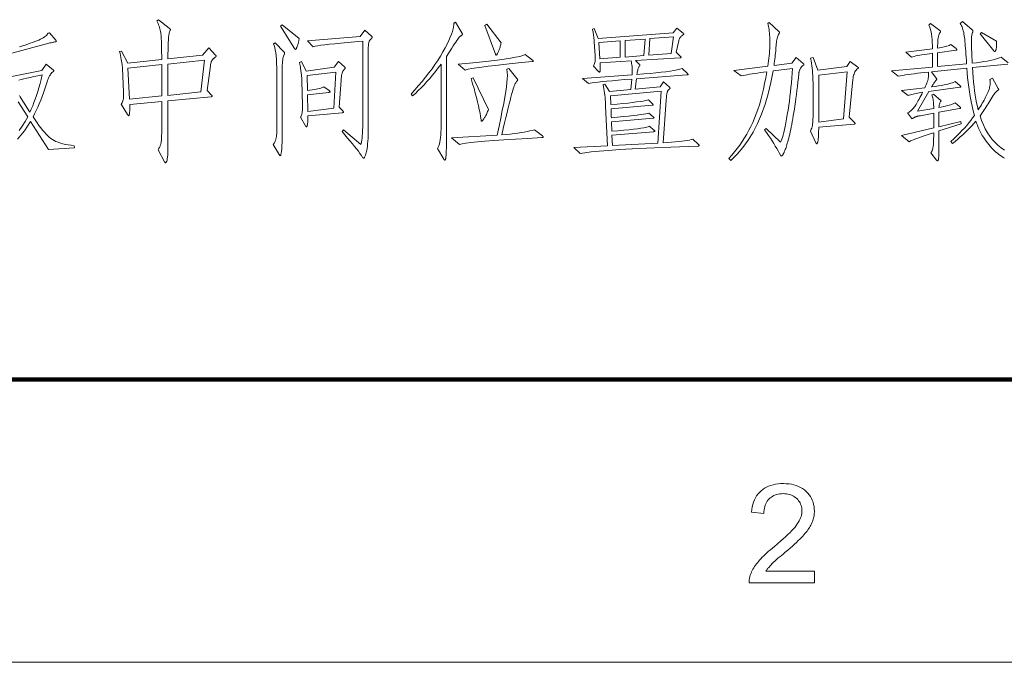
# Model space of a CAD drawing. Extents: x 0 to 1189, y 0 to 841.
# Tile 26 of 129: x 84 to 119, y 10 to 33. Entities that reach past the tile are written whole.
import ezdxf

# ---------------------------------------------------------------- set-up
doc = ezdxf.new("R2010")
doc.units = 0

msp = doc.modelspace()

# ---------------------------------------------------------------- linework, layer by layer
at = {"color": 7, "lineweight": 100}
msp.add_line((20, 20), (1169, 20), dxfattribs=at)
at = {"color": 7, "lineweight": 13}
msp.add_line((10, 10), (1179, 10), dxfattribs=at)
for points in [[(91.406, 31.469), (91.41, 31.465), (91.413, 31.461), (91.417, 31.457), (91.419, 31.453), (91.422, 31.449), (91.423, 31.446), (91.425, 31.442), (91.426, 31.439), (91.427, 31.435), (91.427, 31.432), (91.426, 31.429), (91.425, 31.425), (91.422, 31.42), (91.418, 31.416), (91.413, 31.41), (91.407, 31.405), (91.4, 31.398), (91.391, 31.392), (91.382, 31.384), (91.371, 31.377), (91.361, 31.369), (91.35, 31.36), (91.34, 31.352), (91.33, 31.343), (91.321, 31.334), (91.312, 31.324), (91.303, 31.315), (91.295, 31.305), (91.287, 31.295), (91.279, 31.284), (91.272, 31.273), (91.265, 31.259), (91.258, 31.244), (91.252, 31.227), (91.246, 31.208), (91.24, 31.187), (91.235, 31.164), (91.23, 31.139), (91.225, 31.112), (91.221, 31.084), (91.105, 30.213), (91.263, 30.054), (91.268, 30.049), (91.273, 30.044), (91.277, 30.04), (91.28, 30.035), (91.283, 30.031), (91.285, 30.027), (91.287, 30.024), (91.289, 30.021), (91.289, 30.017), (91.29, 30.015), (91.289, 30.012), (91.288, 30.01), (91.286, 30.007), (91.283, 30.005), (91.279, 30.003), (91.274, 30.002), (91.269, 30), (91.263, 29.999), (91.255, 29.997), (91.247, 29.996), (89.722, 29.854), (89.722, 28.222), (89.721, 28.116), (89.718, 28.021), (89.714, 27.937), (89.707, 27.864), (89.699, 27.803), (89.689, 27.752), (89.678, 27.713), (89.664, 27.685), (89.649, 27.668), (89.632, 27.663), (89.63, 27.663), (89.627, 27.664), (89.625, 27.666), (89.622, 27.669), (89.619, 27.672), (89.616, 27.676), (89.612, 27.681), (89.608, 27.687), (89.604, 27.693), (89.6, 27.7), (89.373, 28.122), (89.39, 28.148), (89.405, 28.174), (89.418, 28.199), (89.431, 28.224), (89.442, 28.248), (89.452, 28.272), (89.461, 28.295), (89.468, 28.318), (89.474, 28.34), (89.479, 28.362), (89.483, 28.386), (89.486, 28.413), (89.49, 28.443), (89.492, 28.477), (89.495, 28.515), (89.497, 28.556), (89.498, 28.601), (89.499, 28.649), (89.5, 28.7), (89.5, 28.756), (89.5, 29.833), (88.37, 29.727), (88.371, 29.694), (88.372, 29.662), (88.372, 29.63), (88.372, 29.6), (88.372, 29.571), (88.371, 29.543), (88.37, 29.516), (88.369, 29.49), (88.367, 29.466), (88.365, 29.442), (88.363, 29.42), (88.36, 29.4), (88.358, 29.383), (88.355, 29.368), (88.352, 29.355), (88.349, 29.344), (88.346, 29.336), (88.343, 29.33), (88.34, 29.327), (88.336, 29.326), (88.332, 29.326), (88.328, 29.327), (88.324, 29.33), (88.32, 29.333), (88.316, 29.336), (88.311, 29.341), (88.306, 29.346), (88.301, 29.353), (88.296, 29.36), (88.291, 29.368), (88.064, 29.732), (88.084, 29.755), (88.101, 29.781), (88.117, 29.812), (88.129, 29.848), (88.139, 29.888), (88.147, 29.932), (88.152, 29.981), (88.155, 30.035), (88.156, 30.092), (88.154, 30.155), (88.117, 30.989), (88.114, 31.036), (88.109, 31.086), (88.103, 31.139), (88.095, 31.195), (88.085, 31.254), (88.074, 31.316), (88.061, 31.381), (88.046, 31.45), (88.029, 31.521), (88.011, 31.596), (88.085, 31.612), (88.302, 31.179), (89.5, 31.311), (89.5, 31.443), (89.499, 31.567), (89.498, 31.681), (89.496, 31.785), (89.493, 31.881), (89.491, 31.967), (89.487, 32.044), (89.483, 32.111), (89.479, 32.17), (89.474, 32.219), (89.467, 32.263), (89.459, 32.308), (89.45, 32.353), (89.438, 32.399), (89.425, 32.444), (89.41, 32.49), (89.393, 32.537), (89.374, 32.584), (89.353, 32.631), (89.331, 32.678), (89.389, 32.72), (89.764, 32.425), (89.772, 32.418), (89.779, 32.412), (89.785, 32.407), (89.791, 32.401), (89.796, 32.396), (89.799, 32.39), (89.802, 32.385), (89.804, 32.381), (89.806, 32.376), (89.806, 32.372), (89.806, 32.367), (89.806, 32.363), (89.805, 32.358), (89.804, 32.353), (89.802, 32.348), (89.8, 32.343), (89.798, 32.337), (89.796, 32.331), (89.793, 32.325), (89.79, 32.319), (89.777, 32.286), (89.766, 32.239), (89.755, 32.177), (89.746, 32.101), (89.739, 32.01), (89.733, 31.905), (89.728, 31.785), (89.724, 31.65), (89.722, 31.501), (89.722, 31.337), (90.941, 31.469), (91.163, 31.722)], [(94.357, 32.055), (94.354, 32.034), (94.351, 32.011), (94.347, 31.989), (94.343, 31.965), (94.338, 31.941), (94.332, 31.916), (94.325, 31.89), (94.318, 31.864), (94.31, 31.837), (94.301, 31.81), (94.293, 31.783), (94.284, 31.759), (94.276, 31.738), (94.269, 31.72), (94.262, 31.705), (94.256, 31.692), (94.25, 31.682), (94.245, 31.675), (94.24, 31.671), (94.235, 31.67), (94.231, 31.67), (94.227, 31.671), (94.223, 31.673), (94.218, 31.675), (94.214, 31.678), (94.21, 31.681), (94.206, 31.685), (94.202, 31.69), (94.197, 31.695), (94.193, 31.701), (93.702, 32.488), (93.76, 32.541)], [(100.111, 32.25), (100.114, 32.245), (100.117, 32.24), (100.119, 32.235), (100.121, 32.23), (100.123, 32.225), (100.124, 32.22), (100.125, 32.215), (100.126, 32.21), (100.127, 32.205), (100.127, 32.2), (100.126, 32.195), (100.124, 32.191), (100.121, 32.186), (100.117, 32.181), (100.112, 32.176), (100.106, 32.171), (100.098, 32.166), (100.09, 32.161), (100.08, 32.155), (100.069, 32.15), (100.055, 32.141), (100.037, 32.124), (100.016, 32.1), (99.99, 32.068), (99.96, 32.029), (99.927, 31.982), (99.889, 31.927), (99.847, 31.865), (99.802, 31.795), (99.752, 31.717), (99.562, 31.422), (99.562, 28.566), (99.562, 28.472), (99.561, 28.384), (99.561, 28.303), (99.56, 28.229), (99.559, 28.161), (99.557, 28.1), (99.555, 28.045), (99.553, 27.996), (99.551, 27.954), (99.549, 27.919), (99.546, 27.888), (99.543, 27.861), (99.54, 27.837), (99.536, 27.816), (99.532, 27.798), (99.528, 27.784), (99.524, 27.772), (99.519, 27.764), (99.514, 27.76), (99.509, 27.758), (99.504, 27.758), (99.499, 27.759), (99.494, 27.761), (99.49, 27.763), (99.485, 27.766), (99.481, 27.769), (99.477, 27.773), (99.474, 27.778), (99.47, 27.784), (99.467, 27.79), (99.25, 28.17), (99.273, 28.214), (99.294, 28.266), (99.312, 28.326), (99.328, 28.394), (99.341, 28.471), (99.352, 28.555), (99.361, 28.647), (99.367, 28.747), (99.371, 28.856), (99.372, 28.972), (99.372, 31.147), (99.273, 31.015), (99.174, 30.888), (99.075, 30.764), (98.975, 30.645), (98.874, 30.531), (98.773, 30.42), (98.672, 30.314), (98.569, 30.213), (98.467, 30.116), (98.364, 30.023), (98.311, 30.091), (98.448, 30.24), (98.58, 30.389), (98.707, 30.538), (98.828, 30.687), (98.943, 30.836), (99.053, 30.984), (99.157, 31.133), (99.255, 31.282), (99.348, 31.431), (99.435, 31.58), (99.515, 31.724), (99.586, 31.859), (99.647, 31.984), (99.7, 32.1), (99.743, 32.207), (99.777, 32.304), (99.801, 32.392), (99.817, 32.47), (99.823, 32.539), (99.821, 32.599), (99.879, 32.63)], [(101.494, 31.907), (101.49, 31.883), (101.486, 31.857), (101.48, 31.831), (101.474, 31.804), (101.466, 31.777), (101.458, 31.748), (101.449, 31.719), (101.438, 31.689), (101.427, 31.659), (101.415, 31.627), (101.402, 31.597), (101.391, 31.57), (101.38, 31.547), (101.369, 31.526), (101.359, 31.509), (101.35, 31.494), (101.342, 31.483), (101.334, 31.475), (101.326, 31.471), (101.32, 31.469), (101.317, 31.469), (101.314, 31.47), (101.311, 31.472), (101.308, 31.474), (101.305, 31.477), (101.303, 31.48), (101.3, 31.485), (101.298, 31.489), (101.296, 31.495), (101.293, 31.501), (100.924, 32.52), (100.987, 32.557)], [(108.473, 28.307), (108.478, 28.302), (108.482, 28.297), (108.486, 28.292), (108.49, 28.288), (108.493, 28.284), (108.495, 28.28), (108.497, 28.276), (108.498, 28.273), (108.499, 28.27), (108.499, 28.267), (108.499, 28.265), (108.498, 28.263), (108.496, 28.261), (108.493, 28.259), (108.49, 28.257), (108.486, 28.256), (108.481, 28.255), (108.476, 28.255), (108.469, 28.254), (108.462, 28.254), (107.795, 28.23), (107.184, 28.205), (106.628, 28.179), (106.127, 28.154), (105.682, 28.127), (105.292, 28.101), (104.957, 28.074), (104.678, 28.046), (104.455, 28.018), (104.287, 27.99), (104.07, 28.201), (105.258, 28.265), (105.189, 29.653), (105.186, 29.736), (105.181, 29.817), (105.175, 29.898), (105.168, 29.977), (105.16, 30.054), (105.151, 30.131), (105.141, 30.206), (105.13, 30.28), (105.118, 30.352), (105.105, 30.424), (105.158, 30.445), (105.327, 30.181), (106.081, 30.25), (106.113, 30.619), (105.86, 30.6), (105.63, 30.581), (105.421, 30.563), (105.235, 30.547), (105.071, 30.531), (104.929, 30.516), (104.809, 30.502), (104.711, 30.489), (104.636, 30.477), (104.582, 30.466), (104.366, 30.64), (106.124, 30.767), (106.126, 30.818), (106.127, 30.87), (106.127, 30.92), (106.126, 30.971), (106.124, 31.02), (106.12, 31.07), (106.115, 31.119), (106.108, 31.167), (106.101, 31.215), (106.092, 31.263), (104.994, 31.195), (104.999, 31.01), (104.999, 30.983), (104.998, 30.958), (104.996, 30.937), (104.994, 30.919), (104.991, 30.903), (104.988, 30.89), (104.984, 30.88), (104.979, 30.873), (104.974, 30.869), (104.968, 30.867), (104.964, 30.868), (104.961, 30.868), (104.958, 30.87), (104.954, 30.871), (104.95, 30.874), (104.947, 30.877), (104.943, 30.88), (104.939, 30.884), (104.935, 30.889), (104.931, 30.894), (104.762, 31.078), (104.776, 31.109), (104.788, 31.14), (104.798, 31.173), (104.806, 31.208), (104.813, 31.243), (104.818, 31.281), (104.821, 31.319), (104.823, 31.359), (104.822, 31.4), (104.82, 31.443), (104.783, 31.949), (104.778, 32.007), (104.774, 32.062), (104.768, 32.113), (104.763, 32.161), (104.756, 32.207), (104.75, 32.249), (104.743, 32.288), (104.736, 32.324), (104.728, 32.358), (104.719, 32.388), (104.788, 32.414), (104.925, 32.06), (107.57, 32.261), (107.707, 32.425), (107.929, 32.24), (107.933, 32.237), (107.937, 32.234), (107.94, 32.231), (107.943, 32.228), (107.945, 32.225), (107.947, 32.223), (107.948, 32.22), (107.949, 32.218), (107.95, 32.216), (107.95, 32.213), (107.95, 32.211), (107.949, 32.209), (107.948, 32.207), (107.946, 32.204), (107.944, 32.202), (107.941, 32.199), (107.937, 32.196), (107.933, 32.193), (107.929, 32.19), (107.924, 32.187), (107.9, 32.172), (107.879, 32.155), (107.859, 32.137), (107.841, 32.117), (107.825, 32.096), (107.81, 32.074), (107.798, 32.05), (107.787, 32.025), (107.778, 31.998), (107.771, 31.971), (107.686, 31.569), (107.834, 31.422), (107.838, 31.417), (107.842, 31.413), (107.845, 31.41), (107.848, 31.406), (107.85, 31.402), (107.852, 31.399), (107.853, 31.396), (107.854, 31.393), (107.855, 31.39), (107.855, 31.387), (107.855, 31.385), (107.854, 31.383), (107.852, 31.381), (107.849, 31.379), (107.846, 31.377), (107.842, 31.376), (107.837, 31.375), (107.832, 31.375), (107.825, 31.374), (107.818, 31.374), (106.24, 31.274), (106.377, 31.152), (106.381, 31.148), (106.385, 31.144), (106.388, 31.14), (106.391, 31.136), (106.393, 31.133), (106.395, 31.129), (106.396, 31.125), (106.397, 31.122), (106.398, 31.119), (106.398, 31.115), (106.398, 31.112), (106.397, 31.109), (106.396, 31.105), (106.395, 31.101), (106.393, 31.097), (106.391, 31.093), (106.388, 31.088), (106.385, 31.083), (106.381, 31.078), (106.377, 31.073), (106.367, 31.059), (106.357, 31.041), (106.347, 31.02), (106.338, 30.996), (106.33, 30.969), (106.321, 30.938), (106.314, 30.904), (106.306, 30.867), (106.299, 30.827), (106.293, 30.783), (106.535, 30.802), (106.759, 30.821), (106.964, 30.841), (107.152, 30.861), (107.321, 30.882), (107.472, 30.903), (107.604, 30.924), (107.718, 30.945), (107.814, 30.967), (107.892, 30.989), (108.082, 30.814), (108.086, 30.81), (108.09, 30.806), (108.093, 30.803), (108.096, 30.799), (108.098, 30.796), (108.1, 30.793), (108.101, 30.79), (108.102, 30.787), (108.103, 30.785), (108.103, 30.783), (108.103, 30.781), (108.102, 30.779), (108.1, 30.777), (108.097, 30.775), (108.093, 30.774), (108.088, 30.772), (108.083, 30.771), (108.076, 30.769), (108.069, 30.768), (108.061, 30.767), (106.277, 30.63), (106.235, 30.265), (107.111, 30.345), (107.232, 30.524), (107.443, 30.329), (107.447, 30.325), (107.451, 30.321), (107.454, 30.317), (107.457, 30.313), (107.459, 30.31), (107.461, 30.306), (107.463, 30.303), (107.464, 30.3), (107.464, 30.297), (107.465, 30.294), (107.464, 30.292), (107.463, 30.288), (107.461, 30.285), (107.458, 30.281), (107.454, 30.277), (107.449, 30.272), (107.444, 30.267), (107.438, 30.262), (107.43, 30.256), (107.422, 30.25), (107.414, 30.243), (107.406, 30.235), (107.399, 30.227), (107.392, 30.218), (107.386, 30.209), (107.38, 30.198), (107.375, 30.187), (107.37, 30.175), (107.366, 30.163), (107.362, 30.149), (107.358, 30.134), (107.354, 30.116), (107.351, 30.096), (107.347, 30.072), (107.344, 30.046), (107.34, 30.018), (107.337, 29.986), (107.334, 29.952), (107.33, 29.915), (107.327, 29.875), (107.216, 28.365), (107.371, 28.375), (107.515, 28.385), (107.648, 28.397), (107.77, 28.409), (107.88, 28.422), (107.98, 28.435), (108.068, 28.45), (108.146, 28.465), (108.212, 28.48), (108.267, 28.497)], [(112.173, 31.173), (112.177, 31.169), (112.181, 31.165), (112.184, 31.161), (112.187, 31.157), (112.189, 31.154), (112.191, 31.15), (112.193, 31.146), (112.194, 31.143), (112.194, 31.14), (112.195, 31.136), (112.194, 31.133), (112.193, 31.13), (112.191, 31.126), (112.188, 31.122), (112.184, 31.118), (112.179, 31.114), (112.174, 31.109), (112.168, 31.104), (112.16, 31.099), (112.152, 31.094), (112.144, 31.088), (112.135, 31.081), (112.127, 31.073), (112.118, 31.064), (112.109, 31.054), (112.101, 31.043), (112.092, 31.03), (112.083, 31.017), (112.074, 31.002), (112.065, 30.986), (112.057, 30.97), (112.049, 30.953), (112.042, 30.937), (112.036, 30.92), (112.03, 30.904), (112.026, 30.887), (112.022, 30.87), (112.019, 30.853), (112.017, 30.837), (112.015, 30.82), (111.998, 30.661), (111.981, 30.506), (111.964, 30.356), (111.946, 30.211), (111.929, 30.071), (111.911, 29.935), (111.893, 29.804), (111.875, 29.678), (111.857, 29.556), (111.838, 29.439), (111.82, 29.327), (111.801, 29.22), (111.783, 29.117), (111.765, 29.019), (111.747, 28.926), (111.729, 28.837), (111.711, 28.754), (111.694, 28.675), (111.676, 28.601), (111.659, 28.531), (111.642, 28.466), (111.625, 28.406), (111.609, 28.349), (111.594, 28.297), (111.579, 28.249), (111.565, 28.205), (111.551, 28.165), (111.538, 28.13), (111.525, 28.099), (111.514, 28.072), (111.502, 28.048), (111.492, 28.026), (111.482, 28.007), (111.473, 27.989), (111.464, 27.973), (111.456, 27.959), (111.449, 27.947), (111.443, 27.938), (111.437, 27.93), (111.432, 27.924), (111.427, 27.92), (111.423, 27.916), (111.418, 27.912), (111.414, 27.909), (111.411, 27.906), (111.407, 27.904), (111.404, 27.903), (111.4, 27.901), (111.398, 27.901), (111.395, 27.9), (111.392, 27.901), (111.389, 27.902), (111.387, 27.903), (111.384, 27.906), (111.381, 27.908), (111.378, 27.912), (111.375, 27.916), (111.372, 27.921), (111.369, 27.926), (111.366, 27.932), (111.326, 28.008), (111.282, 28.086), (111.235, 28.168), (111.184, 28.253), (111.13, 28.341), (111.071, 28.433), (111.009, 28.527), (110.943, 28.625), (110.874, 28.726), (110.801, 28.83), (110.859, 28.877), (111.371, 28.391), (111.392, 28.435), (111.414, 28.491), (111.437, 28.559), (111.46, 28.638), (111.483, 28.73), (111.507, 28.833), (111.532, 28.948), (111.557, 29.076), (111.582, 29.215), (111.609, 29.365), (111.634, 29.523), (111.658, 29.681), (111.68, 29.841), (111.701, 30.002), (111.719, 30.164), (111.737, 30.328), (111.752, 30.493), (111.766, 30.659), (111.778, 30.826), (111.788, 30.994), (111.107, 30.91), (111.028, 30.494), (110.934, 30.101), (110.824, 29.729), (110.698, 29.38), (110.557, 29.053), (110.399, 28.747), (110.227, 28.464), (110.038, 28.203), (109.833, 27.964), (109.613, 27.747), (109.544, 27.811), (109.647, 27.926), (109.745, 28.044), (109.84, 28.165), (109.93, 28.289), (110.016, 28.415), (110.098, 28.544), (110.177, 28.676), (110.251, 28.811), (110.321, 28.948), (110.387, 29.088), (110.449, 29.233), (110.509, 29.386), (110.566, 29.546), (110.62, 29.714), (110.671, 29.889), (110.719, 30.072), (110.765, 30.262), (110.808, 30.46), (110.848, 30.665), (110.885, 30.878), (110.771, 30.863), (110.662, 30.848), (110.558, 30.833), (110.459, 30.819), (110.365, 30.804), (110.277, 30.789), (110.194, 30.774), (110.117, 30.76), (110.044, 30.745), (109.977, 30.73), (109.713, 30.925), (110.922, 31.078), (110.935, 31.171), (110.947, 31.262), (110.957, 31.352), (110.966, 31.441), (110.974, 31.528), (110.98, 31.615), (110.985, 31.7), (110.988, 31.785), (110.99, 31.868), (110.991, 31.949), (110.99, 32.029), (110.988, 32.105), (110.984, 32.177), (110.979, 32.246), (110.972, 32.311), (110.964, 32.373), (110.955, 32.431), (110.944, 32.485), (110.931, 32.536), (110.917, 32.583), (110.97, 32.62), (111.313, 32.303), (111.317, 32.299), (111.321, 32.295), (111.324, 32.291), (111.326, 32.287), (111.329, 32.283), (111.331, 32.28), (111.332, 32.276), (111.333, 32.273), (111.334, 32.269), (111.334, 32.266), (111.334, 32.263), (111.333, 32.26), (111.333, 32.256), (111.332, 32.253), (111.33, 32.249), (111.328, 32.245), (111.326, 32.241), (111.324, 32.237), (111.321, 32.233), (111.318, 32.229), (111.302, 32.201), (111.287, 32.17), (111.273, 32.135), (111.261, 32.097), (111.25, 32.055), (111.24, 32.01), (111.231, 31.962), (111.224, 31.91), (111.218, 31.855), (111.213, 31.796), (111.208, 31.735), (111.203, 31.672), (111.197, 31.607), (111.191, 31.54), (111.184, 31.472), (111.176, 31.401), (111.168, 31.329), (111.159, 31.254), (111.149, 31.178), (111.139, 31.1), (111.772, 31.179), (111.925, 31.385)], [(96.917, 32.134), (96.922, 32.13), (96.927, 32.126), (96.931, 32.122), (96.934, 32.118), (96.937, 32.114), (96.939, 32.111), (96.941, 32.107), (96.942, 32.104), (96.943, 32.101), (96.943, 32.097), (96.943, 32.094), (96.942, 32.09), (96.939, 32.085), (96.936, 32.08), (96.932, 32.075), (96.926, 32.069), (96.92, 32.062), (96.913, 32.055), (96.905, 32.047), (96.896, 32.039), (96.887, 32.031), (96.878, 32.021), (96.87, 32.012), (96.862, 32.002), (96.854, 31.991), (96.847, 31.98), (96.841, 31.968), (96.835, 31.956), (96.83, 31.944), (96.825, 31.931), (96.82, 31.917), (96.816, 31.9), (96.813, 31.882), (96.809, 31.861), (96.807, 31.838), (96.805, 31.813), (96.803, 31.786), (96.802, 31.756), (96.801, 31.725), (96.801, 31.691), (96.801, 29.041), (96.8, 28.896), (96.798, 28.761), (96.795, 28.637), (96.791, 28.523), (96.785, 28.42), (96.778, 28.326), (96.77, 28.243), (96.76, 28.171), (96.75, 28.108), (96.738, 28.056), (96.725, 28.012), (96.713, 27.972), (96.702, 27.936), (96.691, 27.906), (96.681, 27.88), (96.671, 27.859), (96.662, 27.842), (96.653, 27.831), (96.645, 27.824), (96.637, 27.821), (96.634, 27.822), (96.631, 27.823), (96.627, 27.824), (96.624, 27.826), (96.62, 27.829), (96.616, 27.833), (96.612, 27.837), (96.609, 27.842), (96.604, 27.847), (96.6, 27.853), (96.557, 27.918), (96.507, 27.989), (96.45, 28.066), (96.387, 28.149), (96.318, 28.237), (96.242, 28.331), (96.159, 28.431), (96.07, 28.537), (95.974, 28.649), (95.872, 28.766), (95.93, 28.824), (96.542, 28.302), (96.554, 28.346), (96.565, 28.399), (96.575, 28.462), (96.583, 28.535), (96.59, 28.617), (96.595, 28.709), (96.6, 28.811), (96.603, 28.922), (96.605, 29.042), (96.606, 29.173), (96.606, 31.955), (96.322, 31.933), (96.063, 31.912), (95.828, 31.891), (95.617, 31.871), (95.43, 31.852), (95.267, 31.833), (95.129, 31.815), (95.014, 31.798), (94.924, 31.781), (94.858, 31.765), (94.658, 31.971), (96.516, 32.124), (96.674, 32.345)], [(106.583, 32.034), (105.876, 31.981), (105.876, 31.4), (106.541, 31.453)], [(107.591, 32.113), (106.752, 32.05), (106.71, 31.464), (107.507, 31.522)], [(119.005, 31.955), (119.005, 31.919), (119.006, 31.885), (119.005, 31.853), (119.005, 31.823), (119.003, 31.794), (119.001, 31.768), (118.999, 31.744), (118.996, 31.722), (118.993, 31.701), (118.989, 31.683), (118.984, 31.666), (118.98, 31.652), (118.976, 31.638), (118.971, 31.627), (118.967, 31.618), (118.962, 31.61), (118.958, 31.604), (118.953, 31.599), (118.949, 31.597), (118.944, 31.596), (118.939, 31.596), (118.935, 31.597), (118.93, 31.598), (118.926, 31.599), (118.922, 31.601), (118.918, 31.603), (118.914, 31.606), (118.911, 31.609), (118.907, 31.613), (118.904, 31.617), (118.419, 32.224), (118.466, 32.271)], [(93.512, 31.907), (93.818, 31.585), (93.823, 31.579), (93.828, 31.573), (93.832, 31.567), (93.835, 31.562), (93.838, 31.556), (93.84, 31.551), (93.842, 31.546), (93.844, 31.541), (93.844, 31.537), (93.845, 31.532), (93.844, 31.528), (93.844, 31.524), (93.843, 31.519), (93.842, 31.515), (93.841, 31.51), (93.839, 31.505), (93.837, 31.5), (93.835, 31.495), (93.832, 31.49), (93.829, 31.485), (93.816, 31.46), (93.804, 31.429), (93.794, 31.392), (93.785, 31.349), (93.777, 31.3), (93.771, 31.245), (93.766, 31.185), (93.763, 31.118), (93.761, 31.046), (93.76, 30.968), (93.76, 28.893), (93.759, 28.706), (93.757, 28.539), (93.754, 28.392), (93.749, 28.264), (93.743, 28.156), (93.735, 28.068), (93.727, 27.999), (93.716, 27.95), (93.705, 27.921), (93.692, 27.911), (93.688, 27.911), (93.685, 27.912), (93.682, 27.914), (93.678, 27.917), (93.674, 27.92), (93.671, 27.924), (93.667, 27.929), (93.663, 27.935), (93.659, 27.941), (93.655, 27.948), (93.443, 28.312), (93.458, 28.331), (93.471, 28.351), (93.484, 28.371), (93.495, 28.392), (93.505, 28.413), (93.515, 28.435), (93.524, 28.457), (93.531, 28.479), (93.538, 28.502), (93.544, 28.526), (93.549, 28.552), (93.553, 28.581), (93.557, 28.614), (93.561, 28.65), (93.564, 28.69), (93.566, 28.734), (93.568, 28.782), (93.569, 28.833), (93.57, 28.887), (93.57, 28.946), (93.57, 30.656), (93.569, 30.841), (93.565, 31.012), (93.56, 31.168), (93.552, 31.311), (93.541, 31.439), (93.528, 31.552), (93.513, 31.652), (93.496, 31.737), (93.476, 31.808), (93.454, 31.865)], [(105.707, 31.39), (105.707, 31.971), (104.952, 31.913), (104.983, 31.337)], [(102.608, 31.29), (102.613, 31.285), (102.617, 31.281), (102.621, 31.278), (102.625, 31.274), (102.628, 31.27), (102.63, 31.267), (102.632, 31.264), (102.633, 31.261), (102.634, 31.258), (102.634, 31.255), (102.634, 31.253), (102.633, 31.25), (102.631, 31.248), (102.628, 31.246), (102.625, 31.244), (102.621, 31.242), (102.616, 31.241), (102.611, 31.239), (102.604, 31.238), (102.597, 31.237), (102.227, 31.202), (101.886, 31.168), (101.575, 31.135), (101.293, 31.103), (101.041, 31.073), (100.819, 31.044), (100.627, 31.017), (100.464, 30.99), (100.331, 30.965), (100.227, 30.941), (99.974, 31.147), (100.373, 31.185), (100.735, 31.221), (101.062, 31.257), (101.353, 31.292), (101.607, 31.327), (101.826, 31.36), (102.008, 31.392), (102.154, 31.424), (102.265, 31.455), (102.339, 31.485)], [(114.1, 31.047), (114.104, 31.044), (114.108, 31.041), (114.111, 31.037), (114.114, 31.035), (114.116, 31.032), (114.118, 31.029), (114.12, 31.026), (114.121, 31.023), (114.121, 31.02), (114.121, 31.018), (114.121, 31.015), (114.12, 31.012), (114.119, 31.01), (114.117, 31.007), (114.115, 31.004), (114.112, 31.001), (114.108, 30.998), (114.105, 30.995), (114.1, 30.992), (114.095, 30.989), (114.068, 30.965), (114.043, 30.938), (114.02, 30.907), (114, 30.874), (113.982, 30.837), (113.966, 30.797), (113.952, 30.753), (113.941, 30.707), (113.933, 30.657), (113.926, 30.603), (113.789, 29.273), (113.974, 29.094), (113.98, 29.088), (113.985, 29.083), (113.99, 29.079), (113.994, 29.074), (113.997, 29.07), (114, 29.066), (114.002, 29.062), (114.004, 29.058), (114.005, 29.055), (114.005, 29.051), (114.005, 29.048), (114.004, 29.045), (114.002, 29.043), (114, 29.04), (113.997, 29.038), (113.994, 29.036), (113.99, 29.034), (113.985, 29.033), (113.98, 29.031), (113.974, 29.03), (112.717, 28.925), (112.717, 28.848), (112.716, 28.778), (112.715, 28.714), (112.713, 28.655), (112.711, 28.603), (112.708, 28.556), (112.704, 28.515), (112.7, 28.48), (112.696, 28.451), (112.691, 28.428), (112.686, 28.409), (112.681, 28.392), (112.676, 28.377), (112.671, 28.365), (112.667, 28.354), (112.663, 28.345), (112.659, 28.338), (112.655, 28.334), (112.652, 28.331), (112.649, 28.331), (112.645, 28.332), (112.642, 28.333), (112.639, 28.335), (112.635, 28.338), (112.631, 28.342), (112.628, 28.346), (112.624, 28.351), (112.62, 28.357), (112.616, 28.363), (112.612, 28.37), (112.422, 28.777), (112.44, 28.809), (112.456, 28.846), (112.47, 28.886), (112.482, 28.93), (112.493, 28.979), (112.501, 29.031), (112.508, 29.087), (112.513, 29.147), (112.516, 29.211), (112.517, 29.278), (112.517, 30.498), (112.516, 30.579), (112.513, 30.661), (112.509, 30.744), (112.503, 30.829), (112.495, 30.915), (112.486, 31.002), (112.475, 31.09), (112.463, 31.18), (112.448, 31.271), (112.432, 31.363), (112.522, 31.385), (112.691, 30.936), (113.715, 31.063), (113.831, 31.247)], [(89.5, 30.023), (89.5, 31.131), (88.302, 31.005), (88.36, 29.912)], [(91.015, 31.29), (89.722, 31.152), (89.722, 30.044), (90.878, 30.165)], [(95.962, 31.052), (95.967, 31.047), (95.971, 31.042), (95.975, 31.037), (95.978, 31.033), (95.981, 31.028), (95.984, 31.024), (95.986, 31.02), (95.987, 31.017), (95.988, 31.013), (95.988, 31.01), (95.988, 31.007), (95.987, 31.003), (95.985, 30.999), (95.983, 30.995), (95.98, 30.991), (95.977, 30.987), (95.972, 30.982), (95.968, 30.978), (95.962, 30.973), (95.956, 30.968), (95.938, 30.95), (95.921, 30.927), (95.906, 30.9), (95.892, 30.869), (95.88, 30.833), (95.869, 30.793), (95.859, 30.748), (95.852, 30.699), (95.845, 30.645), (95.84, 30.587), (95.766, 29.627), (95.898, 29.495), (95.903, 29.49), (95.908, 29.485), (95.912, 29.48), (95.915, 29.475), (95.918, 29.471), (95.92, 29.467), (95.922, 29.463), (95.924, 29.459), (95.924, 29.456), (95.925, 29.452), (95.924, 29.449), (95.923, 29.447), (95.921, 29.444), (95.919, 29.442), (95.915, 29.439), (95.911, 29.437), (95.906, 29.435), (95.901, 29.434), (95.895, 29.433), (95.888, 29.431), (94.668, 29.321), (94.669, 29.285), (94.669, 29.252), (94.669, 29.22), (94.669, 29.189), (94.668, 29.16), (94.666, 29.133), (94.664, 29.107), (94.661, 29.082), (94.658, 29.059), (94.655, 29.038), (94.651, 29.019), (94.648, 29.001), (94.644, 28.986), (94.64, 28.972), (94.637, 28.961), (94.633, 28.952), (94.629, 28.944), (94.625, 28.939), (94.622, 28.936), (94.618, 28.935), (94.614, 28.935), (94.611, 28.936), (94.607, 28.938), (94.603, 28.94), (94.599, 28.943), (94.595, 28.947), (94.591, 28.951), (94.587, 28.955), (94.583, 28.961), (94.578, 28.967), (94.404, 29.268), (94.419, 29.29), (94.433, 29.317), (94.444, 29.348), (94.454, 29.383), (94.462, 29.423), (94.469, 29.468), (94.474, 29.517), (94.477, 29.57), (94.478, 29.628), (94.478, 29.69), (94.457, 30.561), (94.456, 30.587), (94.454, 30.615), (94.452, 30.645), (94.449, 30.676), (94.446, 30.71), (94.442, 30.744), (94.438, 30.781), (94.433, 30.82), (94.428, 30.86), (94.423, 30.902), (94.417, 30.943), (94.411, 30.982), (94.406, 31.019), (94.4, 31.053), (94.394, 31.084), (94.389, 31.113), (94.383, 31.14), (94.378, 31.164), (94.373, 31.186), (94.367, 31.205), (94.436, 31.237), (94.605, 30.904), (95.592, 31.036), (95.745, 31.247)], [(102.956, 28.608), (102.961, 28.604), (102.966, 28.6), (102.97, 28.596), (102.973, 28.592), (102.976, 28.588), (102.978, 28.584), (102.98, 28.581), (102.982, 28.577), (102.982, 28.574), (102.983, 28.571), (102.982, 28.568), (102.981, 28.565), (102.978, 28.562), (102.975, 28.56), (102.971, 28.558), (102.966, 28.556), (102.959, 28.554), (102.952, 28.552), (102.944, 28.551), (102.935, 28.55), (102.444, 28.523), (101.998, 28.496), (101.595, 28.471), (101.237, 28.446), (100.924, 28.422), (100.655, 28.398), (100.43, 28.376), (100.249, 28.354), (100.113, 28.333), (100.021, 28.312), (99.747, 28.544), (101.351, 28.64), (101.421, 28.953), (101.483, 29.244), (101.537, 29.512), (101.585, 29.756), (101.625, 29.978), (101.657, 30.176), (101.683, 30.352), (101.701, 30.504), (101.712, 30.634), (101.716, 30.741), (101.715, 30.766), (101.715, 30.79), (101.714, 30.814), (101.712, 30.838), (101.71, 30.861), (101.708, 30.883), (101.705, 30.905), (101.702, 30.926), (101.699, 30.947), (101.695, 30.968), (101.768, 30.999), (102.054, 30.646), (102.059, 30.638), (102.063, 30.631), (102.067, 30.625), (102.07, 30.619), (102.073, 30.613), (102.076, 30.607), (102.078, 30.602), (102.079, 30.597), (102.08, 30.592), (102.08, 30.587), (102.08, 30.583), (102.079, 30.579), (102.078, 30.575), (102.076, 30.571), (102.073, 30.566), (102.07, 30.562), (102.067, 30.558), (102.063, 30.554), (102.059, 30.549), (102.054, 30.545), (102.04, 30.534), (102.025, 30.516), (102.01, 30.492), (101.994, 30.462), (101.977, 30.425), (101.96, 30.382), (101.942, 30.334), (101.923, 30.278), (101.904, 30.217), (101.885, 30.149), (101.863, 30.071), (101.838, 29.976), (101.809, 29.866), (101.777, 29.74), (101.742, 29.598), (101.703, 29.44), (101.661, 29.266), (101.616, 29.077), (101.567, 28.871), (101.515, 28.65), (101.67, 28.663), (101.816, 28.678), (101.954, 28.693), (102.083, 28.709), (102.203, 28.727), (102.314, 28.745), (102.416, 28.765), (102.51, 28.785), (102.595, 28.807), (102.671, 28.83)], [(95.655, 30.867), (94.637, 30.746), (94.647, 30.213), (94.735, 30.224), (94.816, 30.237), (94.89, 30.249), (94.959, 30.263), (95.021, 30.276), (95.076, 30.29), (95.125, 30.304), (95.167, 30.319), (95.203, 30.334), (95.233, 30.35), (95.418, 30.213), (95.424, 30.208), (95.429, 30.204), (95.434, 30.2), (95.438, 30.196), (95.442, 30.192), (95.444, 30.188), (95.447, 30.184), (95.448, 30.181), (95.449, 30.177), (95.449, 30.173), (95.449, 30.17), (95.448, 30.166), (95.445, 30.163), (95.442, 30.16), (95.438, 30.158), (95.432, 30.156), (95.426, 30.154), (95.419, 30.152), (95.411, 30.151), (95.402, 30.149), (94.652, 30.06), (94.668, 29.479), (95.587, 29.59)], [(101.051, 29.548), (101.035, 29.507), (101.019, 29.469), (101.003, 29.433), (100.988, 29.399), (100.973, 29.367), (100.957, 29.337), (100.942, 29.308), (100.927, 29.282), (100.912, 29.258), (100.897, 29.236), (100.883, 29.216), (100.87, 29.198), (100.858, 29.182), (100.848, 29.168), (100.838, 29.157), (100.83, 29.147), (100.822, 29.14), (100.816, 29.135), (100.811, 29.132), (100.808, 29.13), (100.805, 29.131), (100.802, 29.132), (100.799, 29.135), (100.797, 29.138), (100.794, 29.142), (100.792, 29.148), (100.791, 29.154), (100.789, 29.161), (100.788, 29.169), (100.787, 29.178), (100.77, 29.292), (100.749, 29.414), (100.724, 29.542), (100.695, 29.677), (100.661, 29.819), (100.624, 29.969), (100.582, 30.125), (100.537, 30.288), (100.487, 30.458), (100.433, 30.635), (100.502, 30.667)], [(113.72, 30.878), (112.717, 30.762), (112.717, 29.099), (113.599, 29.22)], [(107.148, 30.192), (105.364, 30.033), (105.374, 29.716), (105.595, 29.736), (105.797, 29.756), (105.979, 29.774), (106.141, 29.792), (106.283, 29.81), (106.406, 29.827), (106.509, 29.844), (106.592, 29.86), (106.655, 29.876), (106.699, 29.891), (106.836, 29.753), (106.842, 29.747), (106.848, 29.742), (106.853, 29.736), (106.857, 29.731), (106.86, 29.727), (106.863, 29.723), (106.865, 29.719), (106.867, 29.716), (106.868, 29.713), (106.868, 29.711), (106.868, 29.709), (106.867, 29.707), (106.865, 29.705), (106.862, 29.704), (106.859, 29.702), (106.855, 29.7), (106.85, 29.699), (106.844, 29.698), (106.838, 29.696), (106.831, 29.695), (105.379, 29.574), (105.38, 29.566), (105.381, 29.553), (105.383, 29.534), (105.384, 29.51), (105.385, 29.48), (105.386, 29.445), (105.387, 29.405), (105.388, 29.359), (105.389, 29.308), (105.39, 29.252), (105.612, 29.273), (105.815, 29.294), (105.997, 29.313), (106.159, 29.331), (106.302, 29.348), (106.424, 29.364), (106.527, 29.379), (106.61, 29.392), (106.672, 29.404), (106.715, 29.416), (106.868, 29.289), (106.874, 29.284), (106.879, 29.279), (106.884, 29.274), (106.888, 29.27), (106.892, 29.266), (106.895, 29.263), (106.897, 29.26), (106.898, 29.257), (106.899, 29.254), (106.9, 29.252), (106.899, 29.25), (106.898, 29.248), (106.896, 29.246), (106.894, 29.244), (106.89, 29.243), (106.886, 29.241), (106.882, 29.24), (106.876, 29.238), (106.87, 29.237), (106.863, 29.236), (105.395, 29.109), (105.406, 28.777), (105.625, 28.795), (105.826, 28.812), (106.007, 28.83), (106.169, 28.848), (106.312, 28.865), (106.436, 28.883), (106.541, 28.9), (106.627, 28.917), (106.694, 28.934), (106.741, 28.951), (106.894, 28.819), (106.901, 28.814), (106.908, 28.809), (106.913, 28.804), (106.918, 28.8), (106.922, 28.796), (106.925, 28.792), (106.928, 28.789), (106.93, 28.785), (106.931, 28.782), (106.931, 28.779), (106.931, 28.777), (106.93, 28.774), (106.928, 28.772), (106.925, 28.77), (106.921, 28.768), (106.916, 28.766), (106.911, 28.765), (106.904, 28.763), (106.897, 28.762), (106.889, 28.761), (105.411, 28.634), (105.427, 28.275), (107.032, 28.354)], [(112.571, 13.218), (112.571, 12.805), (110.257, 12.805), (110.257, 12.836), (110.258, 12.867), (110.26, 12.897), (110.263, 12.927), (110.267, 12.957), (110.273, 12.987), (110.28, 13.016), (110.288, 13.046), (110.297, 13.075), (110.307, 13.103), (110.326, 13.151), (110.347, 13.198), (110.37, 13.245), (110.395, 13.291), (110.422, 13.338), (110.452, 13.384), (110.483, 13.431), (110.517, 13.477), (110.552, 13.523), (110.59, 13.569), (110.631, 13.615), (110.675, 13.663), (110.722, 13.713), (110.774, 13.764), (110.828, 13.816), (110.886, 13.87), (110.947, 13.925), (111.012, 13.981), (111.081, 14.039), (111.152, 14.099), (111.263, 14.191), (111.366, 14.278), (111.461, 14.362), (111.55, 14.442), (111.631, 14.518), (111.704, 14.59), (111.77, 14.659), (111.829, 14.723), (111.88, 14.784), (111.924, 14.84), (111.962, 14.895), (111.996, 14.948), (112.026, 15.002), (112.052, 15.054), (112.074, 15.106), (112.092, 15.158), (112.106, 15.208), (112.116, 15.258), (112.122, 15.308), (112.124, 15.357), (112.122, 15.407), (112.117, 15.456), (112.108, 15.503), (112.095, 15.549), (112.078, 15.593), (112.058, 15.635), (112.035, 15.676), (112.007, 15.715), (111.976, 15.752), (111.941, 15.788), (111.904, 15.821), (111.864, 15.851), (111.822, 15.878), (111.778, 15.9), (111.731, 15.92), (111.682, 15.935), (111.631, 15.948), (111.578, 15.956), (111.523, 15.962), (111.465, 15.964), (111.404, 15.962), (111.346, 15.956), (111.29, 15.947), (111.237, 15.934), (111.186, 15.917), (111.137, 15.896), (111.091, 15.872), (111.048, 15.844), (111.007, 15.813), (110.969, 15.777), (110.933, 15.739), (110.901, 15.697), (110.873, 15.653), (110.849, 15.605), (110.828, 15.555), (110.811, 15.502), (110.798, 15.446), (110.788, 15.388), (110.782, 15.326), (110.78, 15.262), (110.338, 15.307), (110.35, 15.403), (110.366, 15.495), (110.388, 15.582), (110.415, 15.665), (110.446, 15.742), (110.483, 15.815), (110.525, 15.884), (110.571, 15.947), (110.623, 16.006), (110.68, 16.06), (110.741, 16.109), (110.806, 16.153), (110.876, 16.192), (110.949, 16.226), (111.026, 16.254), (111.108, 16.278), (111.194, 16.296), (111.283, 16.309), (111.377, 16.317), (111.475, 16.319), (111.573, 16.316), (111.668, 16.308), (111.758, 16.294), (111.844, 16.275), (111.926, 16.249), (112.004, 16.219), (112.077, 16.182), (112.146, 16.14), (112.211, 16.093), (112.272, 16.04), (112.328, 15.983), (112.378, 15.923), (112.422, 15.86), (112.46, 15.795), (112.492, 15.727), (112.519, 15.657), (112.539, 15.583), (112.554, 15.507), (112.563, 15.429), (112.566, 15.348), (112.565, 15.306), (112.562, 15.264), (112.558, 15.222), (112.552, 15.181), (112.544, 15.139), (112.535, 15.098), (112.524, 15.057), (112.511, 15.016), (112.496, 14.975), (112.48, 14.935), (112.462, 14.894), (112.441, 14.852), (112.418, 14.811), (112.393, 14.769), (112.366, 14.726), (112.336, 14.683), (112.304, 14.64), (112.27, 14.596), (112.233, 14.552), (112.195, 14.507), (112.152, 14.461), (112.104, 14.411), (112.051, 14.357), (111.993, 14.301), (111.929, 14.241), (111.86, 14.178), (111.786, 14.111), (111.707, 14.041), (111.622, 13.968), (111.532, 13.891), (111.457, 13.828), (111.388, 13.77), (111.325, 13.715), (111.267, 13.665), (111.214, 13.619), (111.168, 13.577), (111.126, 13.539), (111.09, 13.505), (111.06, 13.476), (111.035, 13.451), (111.014, 13.428), (110.993, 13.404), (110.973, 13.381), (110.954, 13.358), (110.935, 13.335), (110.917, 13.311), (110.9, 13.288), (110.884, 13.265), (110.869, 13.241), (110.854, 13.218)]]:
    msp.add_lwpolyline(points, close=True, dxfattribs=at)
for points in [[(119.283, 27.826), (119.238, 27.853), (119.189, 27.884), (119.137, 27.919), (119.083, 27.957), (119.03, 27.998), (118.978, 28.041), (118.926, 28.088), (118.875, 28.137), (118.825, 28.19), (118.775, 28.245), (118.726, 28.303), (118.678, 28.364), (118.63, 28.428), (118.583, 28.494), (118.539, 28.561), (118.498, 28.629), (118.458, 28.699), (118.421, 28.769), (118.386, 28.84), (118.354, 28.912), (118.324, 28.986), (118.296, 29.06), (118.271, 29.136), (118.2, 29.053), (118.126, 28.971), (118.05, 28.889), (117.971, 28.809), (117.889, 28.729), (117.805, 28.65), (117.718, 28.573), (117.629, 28.496), (117.537, 28.419), (117.442, 28.344), (117.384, 28.413), (117.491, 28.511), (117.593, 28.608), (117.69, 28.704), (117.781, 28.798), (117.867, 28.89), (117.948, 28.981), (118.023, 29.071), (118.093, 29.159), (118.158, 29.246), (118.218, 29.331), (118.176, 29.498), (118.138, 29.665), (118.103, 29.832), (118.071, 29.999), (118.042, 30.166), (118.017, 30.334), (117.995, 30.501), (117.976, 30.669), (117.961, 30.837), (117.949, 31.005), (116.698, 30.878), (116.872, 30.651), (116.875, 30.647), (116.878, 30.643), (116.88, 30.639), (116.882, 30.635), (116.884, 30.631), (116.885, 30.627), (116.886, 30.624), (116.887, 30.62), (116.887, 30.617), (116.888, 30.614), (116.887, 30.611), (116.887, 30.607), (116.885, 30.603), (116.883, 30.6), (116.881, 30.595), (116.878, 30.591), (116.875, 30.587), (116.871, 30.582), (116.866, 30.577), (116.861, 30.572), (116.848, 30.556), (116.835, 30.539), (116.821, 30.52), (116.806, 30.5), (116.791, 30.478), (116.776, 30.454), (116.76, 30.429), (116.743, 30.403), (116.726, 30.374), (116.708, 30.345), (116.833, 30.362), (116.949, 30.379), (117.055, 30.397), (117.152, 30.415), (117.24, 30.433), (117.318, 30.452), (117.387, 30.471), (117.446, 30.49), (117.496, 30.51), (117.537, 30.529), (117.722, 30.376), (117.725, 30.373), (117.727, 30.37), (117.73, 30.367), (117.732, 30.364), (117.734, 30.361), (117.735, 30.358), (117.736, 30.355), (117.737, 30.353), (117.737, 30.35), (117.738, 30.347), (117.737, 30.345), (117.736, 30.342), (117.735, 30.34), (117.732, 30.338), (117.73, 30.336), (117.726, 30.334), (117.722, 30.333), (117.717, 30.331), (117.712, 30.33), (117.706, 30.329), (116.613, 30.181), (116.207, 29.484), (116.782, 29.584), (116.781, 29.648), (116.78, 29.708), (116.776, 29.765), (116.772, 29.818), (116.766, 29.867), (116.759, 29.913), (116.751, 29.955), (116.742, 29.993), (116.731, 30.028), (116.719, 30.06), (116.777, 30.086), (117.051, 29.854), (117.037, 29.84), (117.024, 29.824), (117.013, 29.806), (117.002, 29.785), (116.993, 29.763), (116.985, 29.738), (116.979, 29.711), (116.974, 29.681), (116.97, 29.65), (116.967, 29.616), (117.051, 29.632), (117.13, 29.648), (117.203, 29.665), (117.269, 29.681), (117.33, 29.698), (117.384, 29.715), (117.433, 29.732), (117.475, 29.75), (117.512, 29.767), (117.542, 29.785), (117.706, 29.637), (117.711, 29.633), (117.715, 29.629), (117.719, 29.625), (117.723, 29.621), (117.726, 29.617), (117.728, 29.614), (117.73, 29.61), (117.731, 29.607), (117.732, 29.604), (117.732, 29.6), (117.732, 29.597), (117.731, 29.594), (117.729, 29.592), (117.726, 29.589), (117.723, 29.587), (117.719, 29.585), (117.714, 29.583), (117.709, 29.582), (117.702, 29.58), (117.695, 29.579), (116.967, 29.447), (116.967, 28.935), (117.738, 29.115), (117.753, 29.035), (116.967, 28.787), (116.967, 28.317), (116.967, 28.246), (116.966, 28.18), (116.966, 28.119), (116.965, 28.064), (116.964, 28.013), (116.963, 27.968), (116.962, 27.928), (116.96, 27.893), (116.958, 27.864), (116.956, 27.84), (116.954, 27.819), (116.952, 27.801), (116.949, 27.785), (116.946, 27.77), (116.942, 27.759), (116.939, 27.749), (116.935, 27.741), (116.931, 27.736), (116.927, 27.733), (116.922, 27.732), (116.917, 27.732), (116.913, 27.732), (116.908, 27.733), (116.904, 27.735), (116.9, 27.737), (116.896, 27.739), (116.893, 27.742), (116.889, 27.745), (116.886, 27.749), (116.882, 27.753), (116.682, 28.011), (116.693, 28.027), (116.703, 28.044), (116.713, 28.062), (116.722, 28.081), (116.731, 28.102), (116.738, 28.124), (116.745, 28.147), (116.751, 28.172), (116.756, 28.198), (116.761, 28.225), (116.765, 28.255), (116.769, 28.29), (116.772, 28.329), (116.774, 28.372), (116.777, 28.42), (116.779, 28.472), (116.78, 28.528), (116.781, 28.589), (116.782, 28.654), (116.782, 28.724), (116.662, 28.686), (116.55, 28.649), (116.444, 28.613), (116.346, 28.58), (116.255, 28.547), (116.172, 28.516), (116.096, 28.487), (116.027, 28.459), (115.965, 28.432), (115.911, 28.407), (115.642, 28.624), (116.782, 28.893), (116.782, 29.41), (116.312, 29.326), (116.292, 29.323), (116.272, 29.319), (116.254, 29.316), (116.237, 29.313), (116.22, 29.309), (116.205, 29.306), (116.192, 29.302), (116.179, 29.299), (116.167, 29.295), (116.156, 29.291), (116.147, 29.288), (116.137, 29.284), (116.128, 29.28), (116.118, 29.275), (116.11, 29.271), (116.101, 29.266), (116.093, 29.262), (116.085, 29.257), (116.077, 29.252), (116.069, 29.247), (116.062, 29.242), (116.056, 29.237), (116.049, 29.233), (116.044, 29.23), (116.038, 29.227), (116.034, 29.224), (116.029, 29.223), (116.025, 29.221), (116.022, 29.22), (116.019, 29.22), (116.017, 29.22), (116.014, 29.221), (116.012, 29.222), (116.009, 29.223), (116.007, 29.224), (116.004, 29.226), (116.002, 29.228), (116, 29.23), (115.998, 29.233), (115.995, 29.236), (115.853, 29.421), (115.883, 29.437), (115.912, 29.456), (115.941, 29.475), (115.968, 29.496), (115.995, 29.519), (116.021, 29.543), (116.045, 29.569), (116.069, 29.596), (116.092, 29.625), (116.114, 29.656), (116.137, 29.689), (116.16, 29.726), (116.185, 29.766), (116.211, 29.81), (116.238, 29.858), (116.266, 29.91), (116.296, 29.966), (116.326, 30.025), (116.358, 30.088), (116.391, 30.155), (116.329, 30.145), (116.27, 30.135), (116.212, 30.125), (116.157, 30.114), (116.105, 30.103), (116.055, 30.092), (116.007, 30.08), (115.962, 30.068), (115.92, 30.056), (115.879, 30.044), (115.642, 30.218), (116.471, 30.313), (116.496, 30.369), (116.518, 30.422), (116.538, 30.474), (116.555, 30.522), (116.57, 30.569), (116.581, 30.613), (116.591, 30.655), (116.597, 30.695), (116.601, 30.732), (116.603, 30.767), (116.603, 30.777), (116.602, 30.786), (116.602, 30.796), (116.602, 30.806), (116.601, 30.816), (116.601, 30.826), (116.6, 30.836), (116.599, 30.846), (116.598, 30.857), (116.597, 30.867), (116.461, 30.853), (116.331, 30.839), (116.208, 30.825), (116.091, 30.811), (115.981, 30.796), (115.877, 30.781), (115.78, 30.766), (115.688, 30.751), (115.604, 30.735), (115.526, 30.719), (115.293, 30.915), (116.735, 31.047), (116.735, 31.532), (116.632, 31.518), (116.536, 31.503), (116.447, 31.49), (116.364, 31.476), (116.287, 31.462), (116.217, 31.449), (116.153, 31.437), (116.096, 31.424), (116.045, 31.412), (116.001, 31.4), (115.795, 31.575), (116.735, 31.691), (116.733, 31.809), (116.729, 31.92), (116.723, 32.023), (116.714, 32.118), (116.703, 32.206), (116.689, 32.285), (116.672, 32.357), (116.653, 32.421), (116.632, 32.477), (116.608, 32.525), (116.671, 32.588), (116.993, 32.34), (116.999, 32.336), (117.005, 32.332), (117.009, 32.328), (117.013, 32.324), (117.017, 32.32), (117.02, 32.317), (117.022, 32.313), (117.024, 32.31), (117.025, 32.306), (117.025, 32.303), (117.025, 32.3), (117.024, 32.297), (117.023, 32.293), (117.022, 32.29), (117.02, 32.286), (117.017, 32.282), (117.015, 32.278), (117.011, 32.274), (117.008, 32.27), (117.004, 32.266), (116.988, 32.243), (116.973, 32.212), (116.961, 32.174), (116.95, 32.129), (116.94, 32.077), (116.933, 32.019), (116.927, 31.952), (116.923, 31.879), (116.92, 31.799), (116.919, 31.712), (116.983, 31.722), (117.043, 31.732), (117.099, 31.744), (117.152, 31.756), (117.2, 31.769), (117.246, 31.782), (117.287, 31.797), (117.325, 31.812), (117.359, 31.827), (117.389, 31.844), (117.574, 31.696), (117.579, 31.692), (117.583, 31.688), (117.587, 31.684), (117.591, 31.68), (117.594, 31.676), (117.596, 31.673), (117.598, 31.669), (117.599, 31.666), (117.6, 31.662), (117.6, 31.659), (117.6, 31.656), (117.599, 31.653), (117.597, 31.651), (117.594, 31.648), (117.591, 31.646), (117.587, 31.644), (117.582, 31.642), (117.577, 31.641), (117.57, 31.639), (117.563, 31.638), (116.919, 31.554), (116.919, 31.068), (117.943, 31.163), (117.936, 31.282), (117.929, 31.396), (117.921, 31.504), (117.914, 31.605), (117.906, 31.701), (117.899, 31.791), (117.892, 31.875), (117.884, 31.953), (117.877, 32.026), (117.87, 32.092), (117.861, 32.154), (117.852, 32.213), (117.841, 32.269), (117.828, 32.323), (117.814, 32.373), (117.799, 32.421), (117.782, 32.466), (117.763, 32.508), (117.743, 32.547), (117.722, 32.583), (117.796, 32.657), (118.144, 32.361), (118.148, 32.358), (118.152, 32.355), (118.155, 32.351), (118.158, 32.347), (118.16, 32.343), (118.162, 32.339), (118.163, 32.335), (118.164, 32.331), (118.165, 32.326), (118.165, 32.322), (118.165, 32.317), (118.165, 32.312), (118.165, 32.308), (118.164, 32.304), (118.164, 32.3), (118.163, 32.296), (118.163, 32.292), (118.162, 32.289), (118.161, 32.285), (118.16, 32.282), (118.151, 32.263), (118.143, 32.241), (118.136, 32.217), (118.129, 32.19), (118.124, 32.16), (118.12, 32.128), (118.117, 32.093), (118.114, 32.056), (118.113, 32.016), (118.112, 31.973), (118.113, 31.926), (118.114, 31.872), (118.115, 31.81), (118.117, 31.742), (118.12, 31.666), (118.124, 31.584), (118.128, 31.494), (118.133, 31.398), (118.138, 31.295), (118.144, 31.184), (118.292, 31.2), (118.43, 31.218), (118.557, 31.236), (118.674, 31.256), (118.781, 31.276), (118.878, 31.298), (118.965, 31.321), (119.041, 31.344), (119.107, 31.369), (119.163, 31.395), (119.416, 31.2)], [(84.48, 31.758), (84.581, 31.791), (84.678, 31.823), (84.769, 31.855), (84.856, 31.886), (84.938, 31.916), (85.015, 31.945), (85.087, 31.973), (85.153, 32.001), (85.214, 32.029), (85.269, 32.056), (85.317, 32.084), (85.36, 32.111), (85.396, 32.138), (85.427, 32.165), (85.452, 32.192), (85.47, 32.219), (85.483, 32.245), (85.535, 32.25), (85.762, 31.992), (85.765, 31.988), (85.768, 31.984), (85.771, 31.98), (85.773, 31.976), (85.774, 31.973), (85.776, 31.969), (85.777, 31.966), (85.778, 31.963), (85.778, 31.96), (85.778, 31.957), (85.778, 31.955), (85.777, 31.952), (85.775, 31.95), (85.773, 31.948), (85.77, 31.946), (85.767, 31.944), (85.763, 31.943), (85.758, 31.941), (85.753, 31.94), (85.747, 31.939), (85.72, 31.934), (85.691, 31.929), (85.66, 31.922), (85.627, 31.914), (85.591, 31.906), (85.553, 31.896), (85.512, 31.886), (85.47, 31.875), (85.424, 31.862), (85.377, 31.849), (84.126, 31.517)], [(84.089, 30.683), (85.261, 30.925), (85.419, 31.142), (85.678, 30.936), (85.681, 30.934), (85.684, 30.932), (85.686, 30.93), (85.688, 30.927), (85.69, 30.925), (85.691, 30.923), (85.692, 30.921), (85.693, 30.919), (85.694, 30.917), (85.694, 30.915), (85.694, 30.913), (85.693, 30.91), (85.692, 30.908), (85.69, 30.905), (85.689, 30.903), (85.686, 30.9), (85.683, 30.897), (85.68, 30.895), (85.677, 30.891), (85.673, 30.888), (85.647, 30.87), (85.622, 30.848), (85.599, 30.823), (85.576, 30.795), (85.555, 30.764), (85.535, 30.73), (85.516, 30.693), (85.499, 30.652), (85.482, 30.608), (85.467, 30.561), (85.421, 30.414), (85.374, 30.272), (85.325, 30.133), (85.276, 29.999), (85.225, 29.87), (85.174, 29.744), (85.121, 29.622), (85.066, 29.505), (85.011, 29.392), (84.955, 29.284), (85.027, 29.175), (85.096, 29.074), (85.164, 28.98), (85.23, 28.893), (85.293, 28.814), (85.355, 28.741), (85.414, 28.676), (85.472, 28.618), (85.527, 28.567), (85.58, 28.523), (85.636, 28.485), (85.697, 28.449), (85.765, 28.416), (85.839, 28.386), (85.919, 28.358), (86.005, 28.334), (86.097, 28.312), (86.196, 28.294), (86.301, 28.278), (86.412, 28.265), (86.417, 28.191), (85.504, 28.127), (84.865, 29.125), (84.761, 28.957), (84.648, 28.795), (84.528, 28.64), (84.4, 28.493)], [(119.4, 31.152), (118.149, 31.026), (118.161, 30.847), (118.174, 30.676), (118.19, 30.51), (118.208, 30.352), (118.227, 30.199), (118.249, 30.054), (118.272, 29.915), (118.298, 29.782), (118.326, 29.656), (118.355, 29.537), (118.393, 29.596), (118.43, 29.655), (118.465, 29.712), (118.498, 29.767), (118.53, 29.821), (118.56, 29.874), (118.589, 29.926), (118.615, 29.976), (118.641, 30.025), (118.664, 30.073), (118.686, 30.119), (118.705, 30.165), (118.722, 30.209), (118.737, 30.252), (118.749, 30.294), (118.759, 30.335), (118.767, 30.374), (118.773, 30.413), (118.776, 30.451), (118.778, 30.487), (118.777, 30.498), (118.777, 30.509), (118.777, 30.52), (118.776, 30.531), (118.775, 30.543), (118.774, 30.554), (118.772, 30.566), (118.771, 30.578), (118.769, 30.591), (118.767, 30.603), (118.857, 30.651), (119.063, 30.287), (119.066, 30.281), (119.068, 30.277), (119.071, 30.272), (119.073, 30.268), (119.074, 30.264), (119.076, 30.261), (119.077, 30.257), (119.078, 30.254), (119.078, 30.252), (119.078, 30.25), (119.078, 30.248), (119.078, 30.245), (119.077, 30.243), (119.075, 30.241), (119.073, 30.239), (119.071, 30.237), (119.068, 30.235), (119.065, 30.233), (119.061, 30.231), (119.057, 30.229), (119.039, 30.22), (119.019, 30.205), (118.997, 30.184), (118.972, 30.157), (118.945, 30.123), (118.916, 30.083), (118.885, 30.036), (118.851, 29.984), (118.815, 29.924), (118.778, 29.859), (118.744, 29.803), (118.709, 29.748), (118.674, 29.693), (118.639, 29.639), (118.603, 29.584), (118.567, 29.531), (118.531, 29.478), (118.494, 29.425), (118.456, 29.372), (118.419, 29.321), (118.474, 29.157), (118.536, 29.004), (118.605, 28.859), (118.68, 28.724), (118.763, 28.599), (118.852, 28.482), (118.949, 28.376), (119.052, 28.278), (119.162, 28.19), (119.279, 28.112)], [(84.471, 30.04), (84.503, 29.989), (84.538, 29.933), (84.844, 29.452), (84.893, 29.56), (84.941, 29.672), (84.987, 29.79), (85.032, 29.914), (85.076, 30.042), (85.119, 30.177), (85.16, 30.316), (85.2, 30.461), (85.239, 30.611), (85.277, 30.767), (85.124, 30.736), (84.983, 30.707), (84.854, 30.68), (84.736, 30.654), (84.63, 30.63), (84.536, 30.607), (84.453, 30.587)], [(84.461, 28.804), (84.572, 28.96), (84.673, 29.12), (84.765, 29.284), (84.427, 29.811)]]:
    msp.add_lwpolyline(points, dxfattribs=at)

doc.saveas('drawing.dxf')
